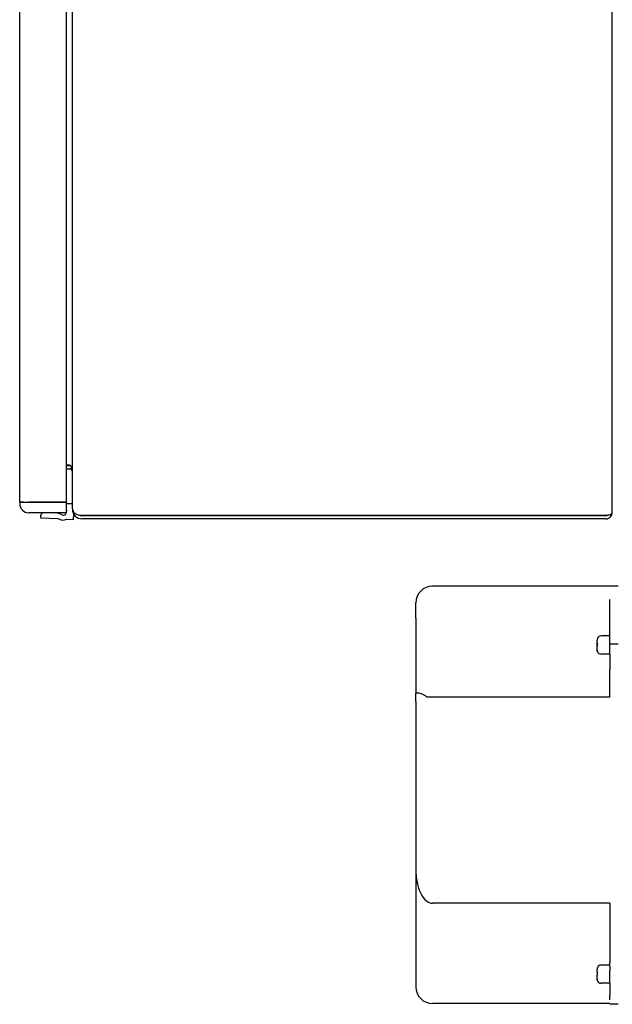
# Model space of a CAD drawing. Header units: inches. Extents: x 18 to 846, y -67 to 561.
# Tile 251 of 256: x 262 to 271, y 122 to 136. Entities that reach past the tile are written whole.
import ezdxf

# ---------------------------------------------------------------- set-up
doc = ezdxf.new("R2010")
doc.units = ezdxf.units.IN
doc.header["$LTSCALE"] = 24
doc.header["$MEASUREMENT"] = 0
doc.layers.add('Visible (ANSI)', color=7, linetype='Continuous', lineweight=30)

msp = doc.modelspace()

# ---------------------------------------------------------------- linework, layer by layer
at = {"layer": 'Visible (ANSI)'}
for p, q in [((263.13752, 129.15879), (263.13752, 144.86265)), ((271.13752, 129.10771), (271.13752, 144.91371)), ((262.35652, 129.25585), (262.35652, 144.76565)), ((263.04652, 144.76561), (263.04652, 129.25581)), ((263.09252, 129.80494), (263.04652, 129.80494)), ((263.09252, 129.80236), (263.04652, 129.80236)), ((263.04652, 129.79788), (263.09252, 129.79788)), ((263.04652, 129.75188), (263.09252, 129.75188)), ((262.35652, 129.25585), (262.35652, 129.25575)), ((262.35652, 129.25575), (262.35652, 129.23375)), ((262.41152, 129.25575), (262.35652, 129.25575)), ((262.41152, 129.25582), (262.41152, 129.25575)), ((263.04652, 129.25581), (262.49152, 129.25581)), ((262.49152, 129.25573), (263.04652, 129.25573)), ((262.49152, 129.25571), (263.04652, 129.25571)), ((263.04652, 129.25581), (263.04652, 129.25573)), ((263.04652, 129.25573), (263.04652, 129.25571)), ((263.04652, 129.25571), (263.04652, 129.09875)), ((263.13752, 129.23021), (263.06519, 129.23337)), ((263.06519, 129.23322), (263.06519, 129.23337)), ((263.13752, 129.23006), (263.06519, 129.23322)), ((263.04652, 129.09875), (262.49152, 129.09875)), ((262.66618, 129.0565), (262.66487, 129.02653)), ((262.66618, 129.05635), (262.66487, 129.02638)), ((262.88626, 129.09679), (262.84134, 129.09875)), ((262.88626, 129.09694), (262.84479, 129.09875)), ((263.04801, 129.13613), (263.04652, 129.10195)), ((263.04801, 129.13598), (263.04652, 129.1018)), ((263.13752, 129.15879), (263.13752, 129.15172)), ((263.13752, 129.15172), (263.13791, 129.15172)), ((263.15414, 128.99912), (263.15764, 129.07913)), ((263.27852, 129.06376), (271.04052, 129.06376)), ((263.27852, 129.06154), (271.04052, 129.06154)), ((271.04052, 129.0567), (263.27852, 129.0567)), ((262.66487, 129.02638), (262.66487, 129.02653)), ((262.66487, 129.02638), (262.92424, 129.01506)), ((263.05516, 129.00344), (263.15414, 128.99912)), ((271.04052, 129.0107), (263.27852, 129.0107)), ((271.22467, 128.01452), (268.47467, 128.01452)), ((268.22467, 127.53872), (268.22467, 127.76452)), ((271.09967, 127.26667), (271.09967, 127.81426)), ((268.22467, 127.53872), (268.22467, 126.42872)), ((270.91217, 127.16643), (270.91217, 127.21195)), ((270.91217, 127.16489), (270.91217, 127.16643)), ((270.91217, 127.16489), (270.91568, 127.16489)), ((270.91217, 127.16303), (270.91217, 127.16489)), ((270.91217, 127.16303), (270.91554, 127.16303)), ((270.91217, 127.16153), (270.91217, 127.16303)), ((270.91522, 127.16086), (270.9154, 127.16086)), ((271.09967, 127.27594), (270.97217, 127.27594)), ((271.09967, 127.00678), (271.09967, 127.26667)), ((271.22467, 127.15253), (271.09967, 127.15253)), ((270.91217, 127.07174), (270.91217, 127.12419)), ((270.91217, 127.07034), (270.91217, 127.07174)), ((271.09967, 127.00678), (271.09967, 126.86695)), ((271.09967, 127.00594), (270.97217, 127.00594)), ((271.09967, 126.86695), (271.09967, 126.77908)), ((271.09967, 126.36702), (271.09967, 126.77908)), ((268.22467, 126.30372), (268.22467, 126.42872)), ((268.26479, 126.42872), (268.22467, 126.42872)), ((268.22467, 126.30372), (268.22467, 123.8135)), ((271.09967, 126.36702), (268.40467, 126.36702)), ((268.22467, 123.8135), (268.22467, 122.13763)), ((271.09967, 123.31841), (268.47467, 123.31841)), ((271.09967, 123.31841), (271.09967, 122.87393)), ((271.09967, 122.87393), (271.09967, 122.80973)), ((271.09967, 122.80973), (271.09967, 122.44148)), ((271.09967, 122.40232), (270.97217, 122.40232)), ((271.09967, 122.38157), (271.09967, 122.44148)), ((271.09967, 122.38157), (271.09967, 122.32257)), ((270.91217, 122.29487), (270.91217, 122.33834)), ((270.91217, 122.29336), (270.91217, 122.29487)), ((270.91217, 122.29336), (270.91585, 122.29336)), ((270.91217, 122.29166), (270.91217, 122.29336)), ((270.91217, 122.29166), (270.91571, 122.29166)), ((270.91217, 122.29002), (270.91217, 122.29166)), ((270.91217, 122.19813), (270.91217, 122.2507)), ((270.91217, 122.19514), (270.91217, 122.19813)), ((271.09967, 122.13232), (271.09967, 122.32257)), ((268.22467, 122.13763), (268.22467, 122.08165)), ((271.09967, 122.13232), (270.97217, 122.13232)), ((271.09967, 122.13232), (271.09967, 121.95552)), ((271.09967, 121.90991), (271.09967, 121.95552)), ((271.09967, 121.88778), (271.09967, 121.90991)), ((271.09967, 121.83165), (268.47467, 121.83165)), ((271.09967, 121.83179), (271.09967, 121.82061)), ((271.09967, 121.82054), (271.09967, 121.82061)), ((271.22467, 121.82054), (271.09967, 121.82054))]:
    msp.add_line(p, q, dxfattribs=at)
for centre, radius, start, end in [((262.49152, 129.23375), 0.135, 180, 270), ((262.99961, 129.12112), 0.13, 59.704227, 68.849818), ((262.99961, 129.12097), 0.13, 59.704227, 68.849818), ((262.71613, 129.05432), 0.05, 117.302039, 177.500001), ((262.71613, 129.05417), 0.05, 116.922549, 177.500001), ((262.8762, 128.8665), 0.23066, 61.208325, 87.5), ((262.8762, 128.86635), 0.23066, 61.208325, 87.5), ((263.00656, 129.1037), 0.04, 241.208325, 352.893503), ((263.00656, 129.10355), 0.04, 241.208325, 353.111309), ((263.00805, 129.13772), 0.04, 357.5, 15.898973), ((263.00805, 129.13787), 0.04, 357.5, 359.891908), ((262.99961, 129.12097), 0.13, 234.561739, 295.295772), ((268.47467, 127.76452), 0.25, 90, 180), ((270.97217, 127.21594), 0.06, 90, 158.865692), ((270.97217, 127.06594), 0.06, 195.983769, 270), ((270.97217, 122.34232), 0.06, 90, 159.676934), ((268.47467, 122.08165), 0.25, 180, 270), ((270.97217, 122.19232), 0.06, 193.371418, 270)]:
    msp.add_arc(centre, radius, start, end, dxfattribs=at)
for centre, major_axis, ratio, start_param, end_param in [((263.09252, 129.71393), (0, -0.09101), 0.49444599, 1.57079633, 3.14159265), ((263.09252, 129.71139), (-0.091, 0), 0.99975654, 4.57819973, 4.71238898), ((263.09252, 129.70686), (0, -0.09102), 0.99975666, 2.92290874, 3.14159265), ((263.09252, 129.70686), (0, -0.04502), 0.99950801, 1.57079633, 3.14159265), ((262.49152, 129.25585), (-0.135, 0), 0.00024343, 0, 1.57079633), ((262.49152, 129.25575), (-0.135, 0), 0.00024343, 0, 1.57079633), ((262.49152, 129.25575), (-0.08, 0), 0.00024343, 0, 1.57079633), ((263.27852, 129.15879), (-0.141, 0), 0.67400227, 0, 1.57079633), ((263.27852, 129.15172), (0, -0.14102), 0.99983605, 4.71238898, 6.28318531), ((263.27852, 129.15172), (0, -0.09502), 0.99975666, 5.76385343, 6.28318531), ((263.27852, 129.15652), (0.095, 0), 0.99975654, 4.42040728, 4.71238898), ((271.04052, 129.10771), (0.097, 0), 0.453119, 4.71238898, 6.28318531), ((271.04052, 129.10771), (0, -0.09701), 0.9998898, 0, 1.57079633), ((271.04052, 129.10771), (0, -0.05101), 0.9997904, 0, 0.60565453), ((271.04052, 129.11253), (-0.051, 0), 0.99979029, 1.57079633, 1.90907418), ((268.47467, 123.8135), (0, -0.49509), 0.50495739, 4.71238898, 6.28318531)]:
    msp.add_ellipse(centre, major_axis=major_axis, ratio=ratio, start_param=start_param, end_param=end_param, dxfattribs=at)
for points, knots in [([(270.9177, 127.23837), (270.91739, 127.23767), (270.9171, 127.23699), (270.91389, 127.22904), (270.91217, 127.21979), (270.91217, 127.21195)], [1.3999636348, 1.3999636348, 1.3999636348, 1.3999636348, 1.4055457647, 1.4055457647, 1.4653192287, 1.4653192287, 1.4653192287, 1.4653192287]), ([(270.9146, 127.12479), (270.91442, 127.12924), (270.91434, 127.13361), (270.91434, 127.13781), (270.91434, 127.14515), (270.91457, 127.15297), (270.91522, 127.16086)], [1.2016757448, 1.2016757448, 1.2016757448, 1.2016757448, 1.2337642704, 1.2337642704, 1.2337642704, 1.2896808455, 1.2896808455, 1.2896808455, 1.2896808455]), ([(270.91587, 127.16717), (270.91517, 127.15928), (270.91491, 127.15146), (270.91491, 127.14412), (270.91491, 127.13797), (270.91509, 127.13148), (270.91557, 127.12489)], [1.157137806, 1.157137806, 1.157137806, 1.157137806, 1.213050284, 1.213050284, 1.213050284, 1.259938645, 1.259938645, 1.259938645, 1.259938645]), ([(270.91702, 127.23677), (270.91642, 127.23701), (270.91618, 127.23724), (270.91618, 127.23746), (270.91618, 127.23774), (270.9166, 127.23806), (270.9177, 127.23837)], [1.122509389, 1.122509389, 1.122509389, 1.122509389, 1.171097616, 1.171097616, 1.171097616, 1.235224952, 1.235224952, 1.235224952, 1.235224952]), ([(270.91569, 127.05043), (270.91478, 127.05012), (270.91447, 127.04981), (270.91447, 127.04952), (270.91447, 127.04949), (270.91448, 127.04945), (270.91449, 127.04941)], [1.1647612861, 1.1647612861, 1.1647612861, 1.1647612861, 1.2288849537, 1.2288849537, 1.2288849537, 1.2367879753, 1.2367879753, 1.2367879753, 1.2367879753]), ([(268.40467, 126.36702), (268.40222, 126.36702), (268.40046, 126.36778), (268.39714, 126.36929), (268.39564, 126.37014), (268.39113, 126.37277), (268.38826, 126.37462), (268.3794, 126.38029), (268.37331, 126.38423), (268.35459, 126.39583), (268.34118, 126.40352), (268.31503, 126.41632), (268.30185, 126.42169), (268.28076, 126.42736), (268.27248, 126.42875), (268.26478, 126.42874)], [1.20266776, 1.20266776, 1.20266776, 1.20266776, 1.22134177, 1.22134177, 1.240015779, 1.240015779, 1.277363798, 1.277363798, 1.352059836, 1.352059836, 1.501451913, 1.501451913, 1.650843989, 1.650843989, 1.753683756, 1.753683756, 1.753683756, 1.753683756]), ([(270.91735, 122.36396), (270.9172, 122.3636), (270.91705, 122.36325), (270.91392, 122.35558), (270.91217, 122.34625), (270.91217, 122.33834)], [1.4021240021, 1.4021240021, 1.4021240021, 1.4021240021, 1.4050038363, 1.4050038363, 1.4653187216, 1.4653187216, 1.4653187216, 1.4653187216]), ([(270.91669, 122.36236), (270.91612, 122.3626), (270.91588, 122.36283), (270.91588, 122.36305), (270.91588, 122.36334), (270.91629, 122.36365), (270.91735, 122.36396)], [1.131811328, 1.131811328, 1.131811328, 1.131811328, 1.180531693, 1.180531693, 1.180531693, 1.24465818, 1.24465818, 1.24465818, 1.24465818]), ([(270.91607, 122.29564), (270.91521, 122.28704), (270.91491, 122.27849), (270.91491, 122.27051), (270.91491, 122.2644), (270.91509, 122.25795), (270.91556, 122.2514)], [1.152229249, 1.152229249, 1.152229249, 1.152229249, 1.213050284, 1.213050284, 1.213050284, 1.259636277, 1.259636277, 1.259636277, 1.259636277]), ([(270.91484, 122.17946), (270.91403, 122.17915), (270.91378, 122.17884), (270.91378, 122.17855), (270.91378, 122.17852), (270.91379, 122.17848), (270.91379, 122.17845)], [1.192169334, 1.192169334, 1.192169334, 1.192169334, 1.256293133, 1.256293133, 1.256293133, 1.2639703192, 1.2639703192, 1.2639703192, 1.2639703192])]:
    msp.add_open_spline(points, degree=3, knots=knots, dxfattribs=at)
for points in [[(270.91217, 127.16643), (270.91217, 127.16667), (270.91353, 127.16694), (270.91587, 127.16717)], [(270.91522, 127.16086), (270.91329, 127.16108), (270.91217, 127.16132), (270.91217, 127.16153)], [(270.91557, 127.12489), (270.91343, 127.12467), (270.91217, 127.12441), (270.91217, 127.12419)], [(270.91217, 127.07174), (270.91217, 127.06496), (270.91346, 127.05715), (270.91569, 127.05043)], [(270.91526, 127.05026), (270.91329, 127.05669), (270.91217, 127.06397), (270.91217, 127.07034)], [(270.91217, 122.29487), (270.91217, 122.29512), (270.9136, 122.2954), (270.91607, 122.29564)], [(270.91555, 122.28931), (270.9134, 122.28954), (270.91217, 122.2898), (270.91217, 122.29002)], [(270.91556, 122.2514), (270.91342, 122.25118), (270.91217, 122.25093), (270.91217, 122.2507)], [(270.91217, 122.19813), (270.91217, 122.19223), (270.91315, 122.18553), (270.91484, 122.17946)], [(270.9142, 122.17913), (270.91291, 122.18445), (270.91217, 122.19009), (270.91217, 122.19514)]]:
    msp.add_open_spline(points, degree=3, dxfattribs=at)

doc.saveas('drawing.dxf')
